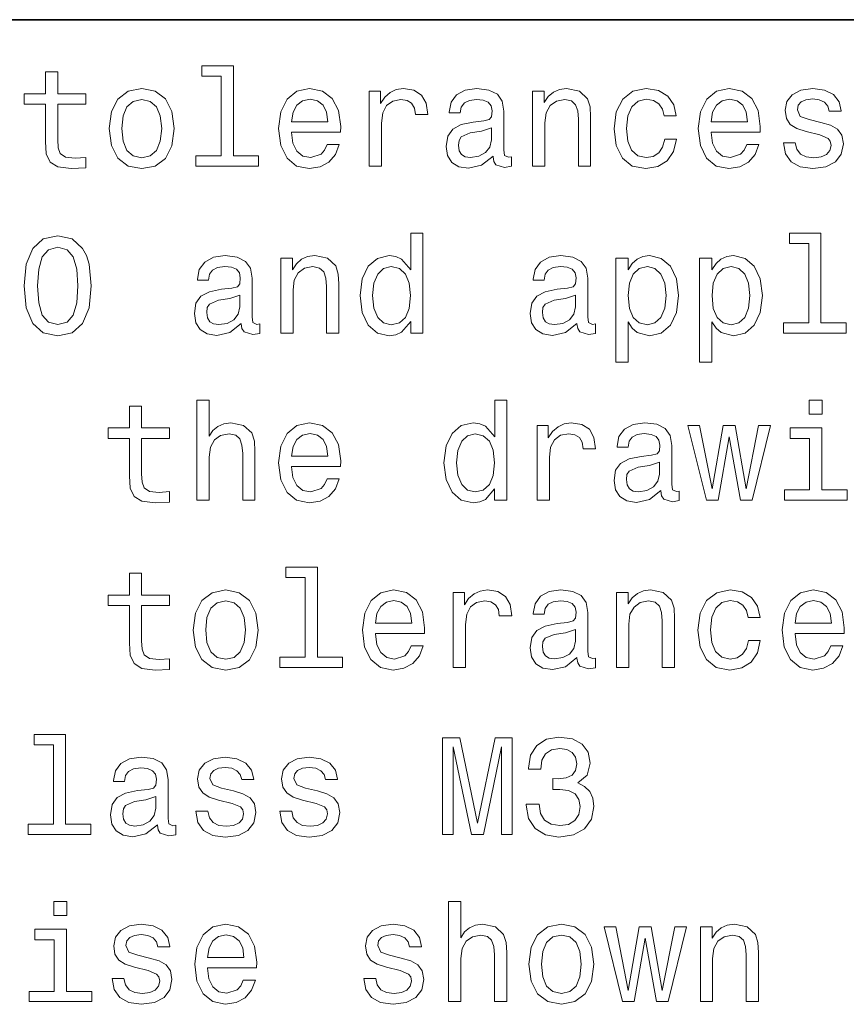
# Model space of a CAD drawing. Extents: x 0 to 210, y 0 to 297.
# Tile 5 of 14: x 54 to 72, y 25 to 45. Entities that reach past the tile are written whole.
import ezdxf

# ---------------------------------------------------------------- set-up
doc = ezdxf.new("R2010")
doc.units = 0

msp = doc.modelspace()

# ---------------------------------------------------------------- linework, layer by layer
at = {"color": 7, "lineweight": 35}
msp.add_line((10, 45), (200, 45), dxfattribs=at)
at = {"color": 7, "lineweight": 13}
for points in [[(58.616722, 43.830692), (58.616722, 42.188042), (58.095108, 42.188042), (58.095108, 41.974785), (59.389057, 41.974785), (59.389057, 42.188042), (58.870327, 42.188042), (58.870327, 44.043949), (58.219028, 44.043949), (58.219028, 43.830692)], [(54.982716, 43.254322), (54.982716, 42.479107), (55.000008, 42.228386), (55.0807, 42.055477), (55.242081, 41.954613), (55.515858, 41.920029), (55.815571, 41.934441), (55.815571, 42.153458), (55.59655, 42.136169), (55.397701, 42.159222), (55.291073, 42.23127), (55.244965, 42.352306), (55.236317, 42.522335), (55.236317, 43.254322), (55.815571, 43.254322), (55.815571, 43.470463), (55.236317, 43.470463), (55.236317, 43.922913), (54.982716, 43.922913), (54.982716, 43.470463), (54.544674, 43.470463), (54.544674, 43.254322)], [(56.302601, 42.74712), (56.348709, 42.395535), (56.481277, 42.136169), (56.69165, 41.974785), (56.974072, 41.920029), (57.253609, 41.974785), (57.463985, 42.133286), (57.59655, 42.392651), (57.645542, 42.74712), (57.59655, 43.098705), (57.463985, 43.36095), (57.253609, 43.519455), (56.974072, 43.577091), (56.69165, 43.519455), (56.481277, 43.35807), (56.348709, 43.098705)], [(60.069172, 42.675072), (61.083584, 42.675072), (61.086464, 42.793228), (61.040356, 43.124641), (60.913555, 43.372478), (60.711826, 43.522335), (60.443813, 43.577091), (60.181564, 43.519455), (59.979836, 43.35807), (59.850155, 43.095821), (59.804043, 42.75), (59.847271, 42.395535), (59.976955, 42.136169), (60.1758, 41.974785), (60.435169, 41.920029), (60.65995, 41.957493), (60.844391, 42.055477), (60.979836, 42.211098), (61.057648, 42.418591), (60.806927, 42.418591), (60.755051, 42.303314), (60.680122, 42.216858), (60.466869, 42.147694), (60.302601, 42.179398), (60.178684, 42.280262), (60.097992, 42.444527), (60.069172, 42.666428)], [(61.677242, 41.974785), (61.930847, 41.974785), (61.930847, 42.859512), (61.956783, 43.072769), (62.034592, 43.225506), (62.161392, 43.317726), (62.331421, 43.349426), (62.458221, 43.32925), (62.553322, 43.271614), (62.610962, 43.173634), (62.631134, 43.041069), (62.887619, 43.041069), (62.853035, 43.274498), (62.757935, 43.441643), (62.599434, 43.542507), (62.383293, 43.577091), (62.23632, 43.554035), (62.10952, 43.496399), (61.997128, 43.398415), (61.907791, 43.26585), (61.907791, 43.522335), (61.677242, 43.522335)], [(64.23632, 42.176514), (64.23632, 42.16787), (64.250732, 42.069885), (64.293961, 42.000721), (64.47551, 41.945965), (64.61673, 41.969021), (64.61673, 42.164986), (64.556206, 42.156342), (64.47551, 42.193806), (64.461105, 42.309078), (64.461105, 43.110233), (64.426521, 43.314842), (64.325653, 43.458935), (64.149864, 43.545391), (63.902027, 43.577091), (63.659954, 43.542507), (63.481277, 43.444527), (63.368885, 43.291786), (63.331421, 43.090057), (63.331421, 43.072769), (63.55909, 43.072769), (63.579262, 43.193806), (63.642662, 43.280262), (63.746407, 43.332134), (63.893383, 43.352306), (64.034592, 43.337898), (64.135452, 43.29467), (64.195976, 43.219742), (64.216148, 43.115993), (64.20462, 42.994957), (64.158508, 42.934441), (64.043243, 42.905621), (63.827099, 42.882565), (63.579262, 42.830692), (63.403469, 42.738472), (63.299721, 42.594383), (63.268021, 42.381126), (63.296841, 42.190922), (63.386177, 42.049713), (63.53027, 41.960377), (63.729118, 41.928677), (63.997128, 41.989193)], [(65.05188, 41.974785), (65.305481, 41.974785), (65.305481, 42.868156), (65.331421, 43.072769), (65.414993, 43.222622), (65.544678, 43.314842), (65.71759, 43.349426), (65.855919, 43.320606), (65.942375, 43.242798), (65.985603, 43.113113), (66.000015, 42.940201), (66.000015, 41.974785), (66.253616, 41.974785), (66.253616, 42.992077), (66.242081, 43.196686), (66.190216, 43.366714), (66.020187, 43.522335), (65.755051, 43.577091), (65.608078, 43.556919), (65.484161, 43.502163), (65.377533, 43.409943), (65.293961, 43.286022), (65.293961, 43.522335), (65.05188, 43.522335)], [(67.772346, 43.009369), (68.023071, 43.009369), (67.971191, 43.239914), (67.847275, 43.421471), (67.65419, 43.533863), (67.403473, 43.577091), (67.126816, 43.519455), (66.916443, 43.35807), (66.783875, 43.095821), (66.737762, 42.744236), (66.780991, 42.395535), (66.910675, 42.136169), (67.11528, 41.974785), (67.394821, 41.920029), (67.642662, 41.963257), (67.835747, 42.084293), (67.968307, 42.274498), (68.025948, 42.528099), (67.783875, 42.528099), (67.740646, 42.366714), (67.659958, 42.245678), (67.544678, 42.17075), (67.403473, 42.147694), (67.227676, 42.185158), (67.100876, 42.300434), (67.023071, 42.487755), (66.997131, 42.752884), (67.023071, 43.012249), (67.10376, 43.19957), (67.233444, 43.314842), (67.403473, 43.355186), (67.553329, 43.32925), (67.665718, 43.26297), (67.740646, 43.153458)], [(68.74353, 42.675072), (69.757935, 42.675072), (69.760818, 42.793228), (69.714706, 43.124641), (69.587906, 43.372478), (69.386185, 43.522335), (69.118164, 43.577091), (68.855919, 43.519455), (68.65419, 43.35807), (68.524506, 43.095821), (68.478394, 42.75), (68.521622, 42.395535), (68.651306, 42.136169), (68.850159, 41.974785), (69.109528, 41.920029), (69.334305, 41.957493), (69.518745, 42.055477), (69.65419, 42.211098), (69.732002, 42.418591), (69.481277, 42.418591), (69.429405, 42.303314), (69.354477, 42.216858), (69.14122, 42.147694), (68.976959, 42.179398), (68.853043, 42.280262), (68.772346, 42.444527), (68.74353, 42.666428)], [(71.01442, 42.876801), (70.76947, 42.934441), (70.587906, 43.000721), (70.52739, 43.136169), (70.544678, 43.23127), (70.605202, 43.300434), (70.703186, 43.343662), (70.844391, 43.36095), (70.979843, 43.343662), (71.086472, 43.291786), (71.155632, 43.213978), (71.184448, 43.110233), (71.432289, 43.110233), (71.432289, 43.115993), (71.389061, 43.303314), (71.270905, 43.450291), (71.086472, 43.542507), (70.844391, 43.577091), (70.599442, 43.542507), (70.420761, 43.447407), (70.308365, 43.306198), (70.273788, 43.127522), (70.299728, 42.954613), (70.380417, 42.833576), (70.512985, 42.74712), (70.70607, 42.6866), (70.98848, 42.617435), (71.161392, 42.545391), (71.207504, 42.487755), (71.224792, 42.401299), (71.19886, 42.29467), (71.1297, 42.213978), (71.017303, 42.162106), (70.867447, 42.144814), (70.708946, 42.162106), (70.593674, 42.222622), (70.515862, 42.320606), (70.484161, 42.456055), (70.239204, 42.456055), (70.279556, 42.225506), (70.397705, 42.058357), (70.585022, 41.957493), (70.844391, 41.920029), (71.115288, 41.957493), (71.314133, 42.058357), (71.435165, 42.219742), (71.478394, 42.430115), (71.446701, 42.611671), (71.357361, 42.735592), (71.210388, 42.816284)], [(56.561966, 42.75), (56.587906, 43.009369), (56.668594, 43.196686), (56.798279, 43.311962), (56.974072, 43.352306), (57.14698, 43.311962), (57.276665, 43.19957), (57.357357, 43.009369), (57.386173, 42.75), (57.357357, 42.487755), (57.276665, 42.29755), (57.14698, 42.182278), (56.974072, 42.144814), (56.798279, 42.182278), (56.668594, 42.29755), (56.587906, 42.487755)], [(60.069172, 42.888329), (60.100872, 43.087177), (60.178684, 43.23415), (60.296841, 43.323486), (60.452457, 43.355186), (60.605198, 43.323486), (60.723351, 43.23415), (60.795399, 43.087177), (60.821335, 42.888329)], [(68.74353, 42.888329), (68.775223, 43.087177), (68.853043, 43.23415), (68.971191, 43.323486), (69.126816, 43.355186), (69.279556, 43.323486), (69.397705, 43.23415), (69.469757, 43.087177), (69.495689, 42.888329)], [(64.207504, 42.516571), (64.17292, 42.366714), (64.080704, 42.251442), (63.942375, 42.176514), (63.772343, 42.150578), (63.662834, 42.164986), (63.585026, 42.211098), (63.536034, 42.291786), (63.521626, 42.404179), (63.53315, 42.505043), (63.579262, 42.577091), (63.763699, 42.657784), (63.997128, 42.692364), (64.207504, 42.761528)], [(54.544674, 39.496399), (54.587902, 39.043949), (54.723351, 38.721184), (54.939487, 38.525219), (55.239201, 38.461819), (55.53603, 38.525219), (55.752167, 38.721184), (55.884735, 39.043949), (55.930843, 39.496399), (55.884735, 39.945969), (55.829979, 40.124641), (55.752167, 40.271618), (55.53603, 40.467583), (55.239201, 40.533863), (54.939487, 40.467583), (54.723351, 40.268734), (54.587902, 39.945969)], [(62.53315, 38.758648), (62.53315, 38.519455), (62.786755, 38.519455), (62.786755, 40.588619), (62.536034, 40.588619), (62.536034, 39.830692), (62.342949, 40.049713), (62.224792, 40.101589), (62.089348, 40.121761), (61.844391, 40.064125), (61.65419, 39.90274), (61.53027, 39.643375), (61.487041, 39.29467), (61.53027, 38.945969), (61.65419, 38.68372), (61.844391, 38.519455), (62.089348, 38.464699), (62.224792, 38.484875), (62.345833, 38.536747)], [(70.760818, 40.375362), (70.760818, 38.732712), (70.239204, 38.732712), (70.239204, 38.519455), (71.533157, 38.519455), (71.533157, 38.732712), (71.01442, 38.732712), (71.01442, 40.588619), (70.363129, 40.588619), (70.363129, 40.375362)], [(54.821331, 39.496399), (54.844387, 39.845104), (54.916435, 40.095825), (55.046116, 40.242798), (55.239201, 40.29467), (55.429401, 40.242798), (55.559086, 40.095825), (55.63113, 39.845104), (55.654186, 39.496399), (55.63113, 39.144814), (55.559086, 38.894096), (55.429401, 38.74712), (55.239201, 38.698128), (55.046116, 38.74712), (54.916435, 38.894096), (54.844387, 39.144814)], [(59.031708, 38.721184), (59.031708, 38.71254), (59.04612, 38.614555), (59.089344, 38.545391), (59.270901, 38.490635), (59.412113, 38.513691), (59.412113, 38.709656), (59.351593, 38.701012), (59.270901, 38.738476), (59.256493, 38.853748), (59.256493, 39.654903), (59.221909, 39.859512), (59.121044, 40.003605), (58.945251, 40.090061), (58.697414, 40.121761), (58.455341, 40.087177), (58.276665, 39.989197), (58.164272, 39.836456), (58.126808, 39.634727), (58.126808, 39.617439), (58.354477, 39.617439), (58.374649, 39.738476), (58.438049, 39.824932), (58.541794, 39.876804), (58.68877, 39.896976), (58.829979, 39.882568), (58.930843, 39.83934), (58.991364, 39.764412), (59.011536, 39.660664), (59.000008, 39.539627), (58.953899, 39.479111), (58.838627, 39.450291), (58.622486, 39.427235), (58.374649, 39.375362), (58.198856, 39.283142), (58.095108, 39.139053), (58.063408, 38.925797), (58.092228, 38.735592), (58.181564, 38.594383), (58.325657, 38.505047), (58.524506, 38.473347), (58.792515, 38.533863)], [(59.847271, 38.519455), (60.100872, 38.519455), (60.100872, 39.412827), (60.126812, 39.617439), (60.210384, 39.767292), (60.340065, 39.859512), (60.512978, 39.894096), (60.651306, 39.865276), (60.737762, 39.787468), (60.780991, 39.657784), (60.795399, 39.484871), (60.795399, 38.519455), (61.049, 38.519455), (61.049, 39.536747), (61.037472, 39.741356), (60.9856, 39.911385), (60.815571, 40.067005), (60.550442, 40.121761), (60.403465, 40.101589), (60.279549, 40.046833), (60.17292, 39.954613), (60.089348, 39.830692), (60.089348, 40.067005), (59.847271, 40.067005)], [(65.971191, 38.721184), (65.971191, 38.71254), (65.985603, 38.614555), (66.028824, 38.545391), (66.210388, 38.490635), (66.351593, 38.513691), (66.351593, 38.709656), (66.291077, 38.701012), (66.210388, 38.738476), (66.195976, 38.853748), (66.195976, 39.654903), (66.161392, 39.859512), (66.060532, 40.003605), (65.884735, 40.090061), (65.636902, 40.121761), (65.394821, 40.087177), (65.216148, 39.989197), (65.10376, 39.836456), (65.066292, 39.634727), (65.066292, 39.617439), (65.293961, 39.617439), (65.314133, 39.738476), (65.377533, 39.824932), (65.481277, 39.876804), (65.62825, 39.896976), (65.769463, 39.882568), (65.870331, 39.83934), (65.930847, 39.764412), (65.951019, 39.660664), (65.939491, 39.539627), (65.893387, 39.479111), (65.778107, 39.450291), (65.561966, 39.427235), (65.314133, 39.375362), (65.138336, 39.283142), (65.034592, 39.139053), (65.002892, 38.925797), (65.031708, 38.735592), (65.121048, 38.594383), (65.265137, 38.505047), (65.463989, 38.473347), (65.731995, 38.533863)], [(67.025948, 39.827812), (67.025948, 40.067005), (66.772346, 40.067005), (66.772346, 37.920033), (67.025948, 37.920033), (67.025948, 38.755768), (67.11528, 38.620319), (67.216148, 38.530983), (67.469757, 38.464699), (67.711823, 38.519455), (67.902023, 38.68372), (68.025948, 38.943085), (68.072052, 39.29467), (68.025948, 39.643375), (67.902023, 39.90274), (67.711823, 40.064125), (67.469757, 40.121761), (67.331421, 40.104469), (67.213272, 40.049713), (67.112404, 39.957497)], [(68.760818, 39.827812), (68.760818, 40.067005), (68.507217, 40.067005), (68.507217, 37.920033), (68.760818, 37.920033), (68.760818, 38.755768), (68.850159, 38.620319), (68.951019, 38.530983), (69.20462, 38.464699), (69.446701, 38.519455), (69.636902, 38.68372), (69.760818, 38.943085), (69.806931, 39.29467), (69.760818, 39.643375), (69.636902, 39.90274), (69.446701, 40.064125), (69.20462, 40.121761), (69.066299, 40.104469), (68.948135, 40.049713), (68.847275, 39.957497)], [(62.132576, 39.894096), (62.299721, 39.853748), (62.426521, 39.741356), (62.50145, 39.554039), (62.53027, 39.29467), (62.50145, 39.032425), (62.426521, 38.845104), (62.299721, 38.729828), (62.132576, 38.692364), (61.974072, 38.729828), (61.853035, 38.845104), (61.772343, 39.035305), (61.746407, 39.29467), (61.772343, 39.551155), (61.853035, 39.738476), (61.974072, 39.853748)], [(67.426529, 38.692364), (67.2565, 38.729828), (67.132576, 38.845104), (67.054764, 39.032425), (67.028831, 39.29467), (67.054764, 39.554039), (67.132576, 39.741356), (67.2565, 39.853748), (67.426529, 39.894096), (67.582146, 39.853748), (67.706062, 39.738476), (67.783875, 39.551155), (67.812691, 39.29467), (67.783875, 39.035305), (67.706062, 38.845104), (67.582146, 38.729828)], [(69.161392, 38.692364), (68.991364, 38.729828), (68.867447, 38.845104), (68.789642, 39.032425), (68.763702, 39.29467), (68.789642, 39.554039), (68.867447, 39.741356), (68.991364, 39.853748), (69.161392, 39.894096), (69.317017, 39.853748), (69.440933, 39.738476), (69.518745, 39.551155), (69.547562, 39.29467), (69.518745, 39.035305), (69.440933, 38.845104), (69.317017, 38.729828)], [(59.002892, 39.061241), (58.968307, 38.911385), (58.876091, 38.796112), (58.737762, 38.721184), (58.56773, 38.695248), (58.458221, 38.709656), (58.380413, 38.755768), (58.331421, 38.836456), (58.317013, 38.948849), (58.328537, 39.049713), (58.374649, 39.121761), (58.559086, 39.202454), (58.792515, 39.237034), (59.002892, 39.306198)], [(65.942375, 39.061241), (65.907791, 38.911385), (65.815575, 38.796112), (65.677246, 38.721184), (65.507217, 38.695248), (65.397705, 38.709656), (65.319901, 38.755768), (65.270905, 38.836456), (65.2565, 38.948849), (65.268021, 39.049713), (65.314133, 39.121761), (65.498566, 39.202454), (65.731995, 39.237034), (65.942375, 39.306198)], [(58.1124, 35.064121), (58.366001, 35.064121), (58.366001, 35.957493), (58.391941, 36.162106), (58.475513, 36.311958), (58.605194, 36.404179), (58.778107, 36.438763), (58.916435, 36.409943), (59.002892, 36.332134), (59.04612, 36.20245), (59.060528, 36.029541), (59.060528, 35.064121), (59.314129, 35.064121), (59.314129, 36.081413), (59.302601, 36.286022), (59.250729, 36.456051), (59.0807, 36.611671), (58.815571, 36.666428), (58.671478, 36.646255), (58.547558, 36.591499), (58.443813, 36.505043), (58.366001, 36.386887), (58.366001, 37.133286), (58.1124, 37.133286)], [(64.268021, 35.303314), (64.268021, 35.064121), (64.521622, 35.064121), (64.521622, 37.133286), (64.270905, 37.133286), (64.270905, 36.375359), (64.07782, 36.594379), (63.959663, 36.646255), (63.824219, 36.666428), (63.579262, 36.608791), (63.389061, 36.447407), (63.265141, 36.188042), (63.221912, 35.839336), (63.265141, 35.490635), (63.389061, 35.228386), (63.579262, 35.064121), (63.824219, 35.009365), (63.959663, 35.029541), (64.080704, 35.081413)], [(71.040359, 37.133286), (70.772346, 37.133286), (70.772346, 36.8451), (71.040359, 36.8451)], [(56.717587, 36.343658), (56.717587, 35.568443), (56.734879, 35.317722), (56.815571, 35.144814), (56.976952, 35.043949), (57.250729, 35.009365), (57.550442, 35.023777), (57.550442, 35.242794), (57.331421, 35.225506), (57.132572, 35.248558), (57.025944, 35.320606), (56.979836, 35.441643), (56.971188, 35.611671), (56.971188, 36.343658), (57.550442, 36.343658), (57.550442, 36.559799), (56.971188, 36.559799), (56.971188, 37.012249), (56.717587, 37.012249), (56.717587, 36.559799), (56.279545, 36.559799), (56.279545, 36.343658)], [(60.069172, 35.764408), (61.083584, 35.764408), (61.086464, 35.882565), (61.040356, 36.213978), (60.913555, 36.461815), (60.711826, 36.611671), (60.443813, 36.666428), (60.181564, 36.608791), (59.979836, 36.447407), (59.850155, 36.185158), (59.804043, 35.839336), (59.847271, 35.484871), (59.976955, 35.225506), (60.1758, 35.064121), (60.435169, 35.009365), (60.65995, 35.046829), (60.844391, 35.144814), (60.979836, 35.300434), (61.057648, 35.507927), (60.806927, 35.507927), (60.755051, 35.392651), (60.680122, 35.306194), (60.466869, 35.23703), (60.302601, 35.268734), (60.178684, 35.369598), (60.097992, 35.533863), (60.069172, 35.755764)], [(65.146988, 35.064121), (65.400589, 35.064121), (65.400589, 35.948849), (65.426529, 36.162106), (65.504333, 36.314842), (65.631134, 36.407063), (65.801163, 36.438763), (65.927963, 36.418587), (66.023064, 36.36095), (66.080704, 36.26297), (66.100876, 36.130405), (66.357361, 36.130405), (66.322777, 36.363834), (66.227676, 36.530979), (66.069176, 36.631844), (65.853035, 36.666428), (65.706062, 36.643372), (65.579262, 36.585735), (65.466873, 36.487751), (65.377533, 36.355186), (65.377533, 36.611671), (65.146988, 36.611671)], [(67.706062, 35.26585), (67.706062, 35.257206), (67.720474, 35.159222), (67.763702, 35.090057), (67.945251, 35.035301), (68.086472, 35.058357), (68.086472, 35.254322), (68.025948, 35.245678), (67.945251, 35.283142), (67.930847, 35.398415), (67.930847, 36.19957), (67.896263, 36.404179), (67.795395, 36.548271), (67.619606, 36.634727), (67.371765, 36.666428), (67.1297, 36.631844), (66.951019, 36.533863), (66.838623, 36.381123), (66.801163, 36.179394), (66.801163, 36.162106), (67.028831, 36.162106), (67.049004, 36.283142), (67.112404, 36.369598), (67.216148, 36.421471), (67.363129, 36.441643), (67.504333, 36.427235), (67.605194, 36.384007), (67.665718, 36.309078), (67.68589, 36.20533), (67.674362, 36.084293), (67.62825, 36.023777), (67.512985, 35.994957), (67.296844, 35.971901), (67.049004, 35.920029), (66.873215, 35.827808), (66.769463, 35.68372), (66.737762, 35.470463), (66.766586, 35.280258), (66.855919, 35.13905), (67.000015, 35.049713), (67.19886, 35.018013), (67.466873, 35.078529)], [(60.069172, 35.977665), (60.100872, 36.176514), (60.178684, 36.323486), (60.296841, 36.412823), (60.452457, 36.444523), (60.605198, 36.412823), (60.723351, 36.323486), (60.795399, 36.176514), (60.821335, 35.977665)], [(63.867447, 36.438763), (64.034592, 36.398415), (64.161392, 36.286022), (64.23632, 36.098701), (64.265137, 35.839336), (64.23632, 35.577091), (64.161392, 35.389771), (64.034592, 35.274494), (63.867447, 35.23703), (63.708942, 35.274494), (63.587906, 35.389771), (63.507214, 35.579971), (63.481277, 35.839336), (63.507214, 36.095821), (63.587906, 36.283142), (63.708942, 36.398415)], [(68.887619, 35.064121), (69.118164, 36.378242), (69.348717, 35.064121), (69.59079, 35.064121), (69.971191, 36.611671), (69.726242, 36.611671), (69.469757, 35.29755), (69.242088, 36.611671), (68.991364, 36.611671), (68.763702, 35.29755), (68.507217, 36.611671), (68.265137, 36.611671), (68.645546, 35.064121)], [(71.031708, 35.277378), (71.031708, 36.559799), (70.380417, 36.559799), (70.380417, 36.343658), (70.778107, 36.343658), (70.778107, 35.277378), (70.259384, 35.277378), (70.259384, 35.064121), (71.556213, 35.064121), (71.556213, 35.277378)], [(67.677246, 35.605907), (67.642662, 35.456051), (67.550446, 35.340778), (67.412117, 35.26585), (67.242081, 35.239914), (67.132576, 35.254322), (67.054764, 35.300434), (67.005775, 35.381123), (66.991364, 35.493515), (67.002892, 35.594379), (67.049004, 35.666428), (67.233444, 35.74712), (67.466873, 35.7817), (67.677246, 35.850864)], [(60.351593, 33.464699), (60.351593, 31.822048), (59.829979, 31.822048), (59.829979, 31.608791), (61.123928, 31.608791), (61.123928, 31.822048), (60.605198, 31.822048), (60.605198, 33.677956), (59.953899, 33.677956), (59.953899, 33.464699)], [(56.717587, 32.888329), (56.717587, 32.113113), (56.734879, 31.862394), (56.815571, 31.689484), (56.976952, 31.588619), (57.250729, 31.554037), (57.550442, 31.568445), (57.550442, 31.787466), (57.331421, 31.770174), (57.132572, 31.79323), (57.025944, 31.865276), (56.979836, 31.986313), (56.971188, 32.156342), (56.971188, 32.888329), (57.550442, 32.888329), (57.550442, 33.104469), (56.971188, 33.104469), (56.971188, 33.556919), (56.717587, 33.556919), (56.717587, 33.104469), (56.279545, 33.104469), (56.279545, 32.888329)], [(58.037472, 32.381126), (58.08358, 32.029541), (58.216148, 31.770174), (58.426521, 31.608791), (58.708942, 31.554037), (58.98848, 31.608791), (59.198856, 31.767292), (59.331421, 32.026657), (59.380413, 32.381126), (59.331421, 32.732712), (59.198856, 32.994957), (58.98848, 33.153461), (58.708942, 33.211098), (58.426521, 33.153461), (58.216148, 32.992077), (58.08358, 32.732712)], [(61.804043, 32.309078), (62.818455, 32.309078), (62.821335, 32.427235), (62.775227, 32.758648), (62.648426, 33.006485), (62.446697, 33.156342), (62.178684, 33.211098), (61.916435, 33.153461), (61.714706, 32.992077), (61.585026, 32.729828), (61.538914, 32.384007), (61.582142, 32.029541), (61.711826, 31.770174), (61.910671, 31.608791), (62.17004, 31.554037), (62.394821, 31.591501), (62.579262, 31.689484), (62.714706, 31.845102), (62.792519, 32.052597), (62.541798, 32.052597), (62.489922, 31.937321), (62.414993, 31.850866), (62.20174, 31.781702), (62.037472, 31.813402), (61.913555, 31.914267), (61.832863, 32.078533), (61.804043, 32.300434)], [(63.412113, 31.608791), (63.665718, 31.608791), (63.665718, 32.493519), (63.691654, 32.706776), (63.769463, 32.859512), (63.896263, 32.951733), (64.066292, 32.983433), (64.193092, 32.963257), (64.288193, 32.905621), (64.345833, 32.80764), (64.366005, 32.675076), (64.62249, 32.675076), (64.587906, 32.908504), (64.492805, 33.075649), (64.334305, 33.176514), (64.118164, 33.211098), (63.971191, 33.188042), (63.844391, 33.130405), (63.731998, 33.032421), (63.642662, 32.899857), (63.642662, 33.156342), (63.412113, 33.156342)], [(65.971191, 31.81052), (65.971191, 31.801874), (65.985603, 31.703892), (66.028824, 31.634727), (66.210388, 31.579973), (66.351593, 31.603027), (66.351593, 31.798992), (66.291077, 31.790348), (66.210388, 31.827812), (66.195976, 31.943085), (66.195976, 32.74424), (66.161392, 32.948849), (66.060532, 33.092941), (65.884735, 33.179398), (65.636902, 33.211098), (65.394821, 33.176514), (65.216148, 33.078533), (65.10376, 32.925793), (65.066292, 32.724064), (65.066292, 32.706776), (65.293961, 32.706776), (65.314133, 32.827812), (65.377533, 32.914268), (65.481277, 32.966141), (65.62825, 32.986313), (65.769463, 32.971905), (65.870331, 32.928677), (65.930847, 32.853748), (65.951019, 32.75), (65.939491, 32.628963), (65.893387, 32.568447), (65.778107, 32.539627), (65.561966, 32.516571), (65.314133, 32.464699), (65.138336, 32.372478), (65.034592, 32.22839), (65.002892, 32.015133), (65.031708, 31.82493), (65.121048, 31.68372), (65.265137, 31.594381), (65.463989, 31.562681), (65.731995, 31.623201)], [(66.786758, 31.608791), (67.040359, 31.608791), (67.040359, 32.502163), (67.066299, 32.706776), (67.149872, 32.856628), (67.279549, 32.948849), (67.452461, 32.983433), (67.59079, 32.954613), (67.677246, 32.876804), (67.720474, 32.74712), (67.734879, 32.574211), (67.734879, 31.608791), (67.98848, 31.608791), (67.98848, 32.626083), (67.976959, 32.830692), (67.925079, 33.000721), (67.755051, 33.156342), (67.489929, 33.211098), (67.342949, 33.190926), (67.219032, 33.136169), (67.112404, 33.043949), (67.028831, 32.920029), (67.028831, 33.156342), (66.786758, 33.156342)], [(69.507217, 32.643372), (69.757935, 32.643372), (69.706062, 32.87392), (69.582146, 33.055477), (69.389061, 33.16787), (69.138336, 33.211098), (68.861679, 33.153461), (68.651306, 32.992077), (68.518745, 32.729828), (68.472633, 32.378242), (68.515862, 32.029541), (68.645546, 31.770174), (68.850159, 31.608791), (69.1297, 31.554037), (69.377533, 31.597263), (69.570618, 31.718302), (69.703186, 31.908503), (69.760818, 32.162106), (69.518745, 32.162106), (69.475517, 32.000721), (69.394821, 31.879684), (69.279556, 31.804756), (69.138336, 31.781702), (68.962547, 31.819166), (68.835747, 31.934441), (68.757935, 32.121761), (68.732002, 32.38689), (68.757935, 32.646255), (68.838623, 32.833576), (68.968307, 32.948849), (69.138336, 32.989193), (69.288193, 32.963257), (69.400589, 32.896976), (69.475517, 32.787464)], [(70.478394, 32.309078), (71.492813, 32.309078), (71.495689, 32.427235), (71.449585, 32.758648), (71.322784, 33.006485), (71.121048, 33.156342), (70.853043, 33.211098), (70.59079, 33.153461), (70.389061, 32.992077), (70.259384, 32.729828), (70.213272, 32.384007), (70.2565, 32.029541), (70.386185, 31.770174), (70.585022, 31.608791), (70.844391, 31.554037), (71.069176, 31.591501), (71.253616, 31.689484), (71.389061, 31.845102), (71.466873, 32.052597), (71.216156, 32.052597), (71.164276, 31.937321), (71.089348, 31.850866), (70.876099, 31.781702), (70.711823, 31.813402), (70.587906, 31.914267), (70.507217, 32.078533), (70.478394, 32.300434)], [(58.296837, 32.384007), (58.322777, 32.643372), (58.403465, 32.830692), (58.53315, 32.945969), (58.708942, 32.986313), (58.881851, 32.945969), (59.011536, 32.833576), (59.092228, 32.643372), (59.121044, 32.384007), (59.092228, 32.121761), (59.011536, 31.931559), (58.881851, 31.816284), (58.708942, 31.77882), (58.53315, 31.816284), (58.403465, 31.931559), (58.322777, 32.121761)], [(61.804043, 32.522335), (61.835743, 32.721184), (61.913555, 32.868156), (62.031712, 32.957493), (62.187328, 32.989193), (62.340069, 32.957493), (62.458221, 32.868156), (62.53027, 32.721184), (62.556206, 32.522335)], [(70.478394, 32.522335), (70.510101, 32.721184), (70.587906, 32.868156), (70.70607, 32.957493), (70.861679, 32.989193), (71.01442, 32.957493), (71.132576, 32.868156), (71.20462, 32.721184), (71.23056, 32.522335)], [(65.942375, 32.150578), (65.907791, 32.000721), (65.815575, 31.885448), (65.677246, 31.81052), (65.507217, 31.784584), (65.397705, 31.798992), (65.319901, 31.845102), (65.270905, 31.925795), (65.2565, 32.038185), (65.268021, 32.13905), (65.314133, 32.211098), (65.498566, 32.29179), (65.731995, 32.32637), (65.942375, 32.395535)], [(55.14698, 30.009367), (55.14698, 28.366716), (54.625366, 28.366716), (54.625366, 28.15346), (55.919315, 28.15346), (55.919315, 28.366716), (55.400585, 28.366716), (55.400585, 30.222624), (54.749287, 30.222624), (54.749287, 30.009367)], [(63.193092, 28.15346), (63.414997, 28.15346), (63.414997, 29.969021), (63.789635, 28.15346), (64.037476, 28.15346), (64.409233, 29.969021), (64.409233, 28.15346), (64.634018, 28.15346), (64.634018, 30.15346), (64.282433, 30.15346), (63.913555, 28.389771), (63.547562, 30.15346), (63.193092, 30.15346)], [(64.922195, 28.781702), (64.922195, 28.761528), (64.968307, 28.484871), (65.10376, 28.277378), (65.317017, 28.144814), (65.599434, 28.095823), (65.899147, 28.144814), (66.123932, 28.271616), (66.268021, 28.473345), (66.319901, 28.73271), (66.296844, 28.902739), (66.233444, 29.041067), (66.129692, 29.147696), (65.991364, 29.225506), (66.17868, 29.381124), (66.244965, 29.628963), (66.201736, 29.853748), (66.07782, 30.023777), (65.876091, 30.130405), (65.599434, 30.16787), (65.340073, 30.121759), (65.14122, 29.994959), (65.011536, 29.793228), (64.968307, 29.525217), (64.968307, 29.505045), (65.224792, 29.505045), (65.247849, 29.689482), (65.322777, 29.822048), (65.443817, 29.902739), (65.613846, 29.931557), (65.763702, 29.908503), (65.873215, 29.847984), (65.939491, 29.750002), (65.965424, 29.617435), (65.939491, 29.476227), (65.870331, 29.381124), (65.74929, 29.323488), (65.585022, 29.306198), (65.472633, 29.309078), (65.472633, 29.081413), (65.613846, 29.087177), (65.795395, 29.061241), (65.930847, 28.992077), (66.011536, 28.879684), (66.040359, 28.73271), (66.008652, 28.565563), (65.925079, 28.441645), (65.792519, 28.363834), (65.61673, 28.337898), (65.435165, 28.366716), (65.302605, 28.453171), (65.219032, 28.591499), (65.187332, 28.781702)], [(57.296837, 28.355188), (57.296837, 28.346542), (57.311249, 28.24856), (57.354473, 28.179396), (57.53603, 28.124641), (57.677242, 28.147696), (57.677242, 28.34366), (57.616722, 28.335016), (57.53603, 28.37248), (57.521622, 28.487753), (57.521622, 29.288906), (57.487038, 29.493517), (57.386173, 29.637609), (57.210381, 29.724064), (56.962543, 29.755764), (56.72047, 29.721184), (56.541794, 29.623199), (56.429401, 29.470463), (56.391937, 29.268734), (56.391937, 29.251442), (56.619606, 29.251442), (56.639778, 29.37248), (56.703178, 29.458935), (56.806923, 29.510809), (56.953899, 29.530981), (57.095108, 29.516571), (57.195972, 29.473345), (57.256493, 29.398417), (57.276665, 29.29467), (57.265137, 29.173632), (57.219028, 29.113113), (57.103756, 29.084295), (56.887615, 29.061241), (56.639778, 29.009367), (56.463985, 28.917149), (56.360237, 28.773056), (56.328537, 28.559799), (56.357357, 28.369598), (56.446693, 28.228388), (56.590786, 28.13905), (56.789635, 28.107349), (57.057644, 28.16787)], [(58.870327, 29.055477), (58.62537, 29.113113), (58.443813, 29.179396), (58.383293, 29.314842), (58.400585, 29.409945), (58.461105, 29.479109), (58.559086, 29.522335), (58.700298, 29.539627), (58.835743, 29.522335), (58.942371, 29.470463), (59.011536, 29.392653), (59.040356, 29.288906), (59.288193, 29.288906), (59.288193, 29.29467), (59.244965, 29.481989), (59.126808, 29.628963), (58.942371, 29.721184), (58.700298, 29.755764), (58.455341, 29.721184), (58.276665, 29.626081), (58.164272, 29.484871), (58.129692, 29.306198), (58.155628, 29.133287), (58.23632, 29.012249), (58.368885, 28.925795), (58.56197, 28.865274), (58.844387, 28.79611), (59.0173, 28.724064), (59.063408, 28.666428), (59.0807, 28.579973), (59.054764, 28.473345), (58.9856, 28.392653), (58.873207, 28.34078), (58.723351, 28.323488), (58.56485, 28.34078), (58.449577, 28.401299), (58.371765, 28.499281), (58.340065, 28.634727), (58.095108, 28.634727), (58.135456, 28.404181), (58.253613, 28.237034), (58.440929, 28.136169), (58.700298, 28.098705), (58.971191, 28.136169), (59.170036, 28.237034), (59.291073, 28.398417), (59.334301, 28.608791), (59.302601, 28.790348), (59.213264, 28.914267), (59.066292, 28.994959)], [(60.605198, 29.055477), (60.360241, 29.113113), (60.178684, 29.179396), (60.118164, 29.314842), (60.135456, 29.409945), (60.195976, 29.479109), (60.293957, 29.522335), (60.435169, 29.539627), (60.570614, 29.522335), (60.677242, 29.470463), (60.746407, 29.392653), (60.775227, 29.288906), (61.023064, 29.288906), (61.023064, 29.29467), (60.979836, 29.481989), (60.861679, 29.628963), (60.677242, 29.721184), (60.435169, 29.755764), (60.190212, 29.721184), (60.011536, 29.626081), (59.899143, 29.484871), (59.864563, 29.306198), (59.890499, 29.133287), (59.971191, 29.012249), (60.103756, 28.925795), (60.296841, 28.865274), (60.579258, 28.79611), (60.752171, 28.724064), (60.798279, 28.666428), (60.815571, 28.579973), (60.789635, 28.473345), (60.72047, 28.392653), (60.608078, 28.34078), (60.458221, 28.323488), (60.299721, 28.34078), (60.184448, 28.401299), (60.106636, 28.499281), (60.074936, 28.634727), (59.829979, 28.634727), (59.870327, 28.404181), (59.988483, 28.237034), (60.1758, 28.136169), (60.435169, 28.098705), (60.706062, 28.136169), (60.904907, 28.237034), (61.025944, 28.398417), (61.069172, 28.608791), (61.037472, 28.790348), (60.948135, 28.914267), (60.801163, 28.994959)], [(57.268021, 28.695246), (57.233437, 28.545391), (57.14122, 28.430117), (57.002892, 28.355188), (56.832859, 28.329252), (56.723351, 28.34366), (56.645542, 28.389771), (56.59655, 28.470463), (56.582142, 28.582855), (56.593666, 28.68372), (56.639778, 28.755766), (56.824215, 28.836456), (57.057644, 28.871038), (57.268021, 28.940203)], [(55.426521, 26.767292), (55.158508, 26.767292), (55.158508, 26.479107), (55.426521, 26.479107)], [(63.317013, 24.698128), (63.570614, 24.698128), (63.570614, 25.591499), (63.596554, 25.79611), (63.680126, 25.945967), (63.809807, 26.038185), (63.982719, 26.072767), (64.121048, 26.043949), (64.207504, 25.966139), (64.250732, 25.836456), (64.265137, 25.663546), (64.265137, 24.698128), (64.518738, 24.698128), (64.518738, 25.71542), (64.507217, 25.920031), (64.455338, 26.090059), (64.285309, 26.245678), (64.020187, 26.300434), (63.876091, 26.28026), (63.752171, 26.225506), (63.648426, 26.13905), (63.570614, 26.020895), (63.570614, 26.767292), (63.317013, 26.767292)], [(57.135456, 25.600145), (56.890499, 25.657782), (56.708942, 25.724064), (56.648422, 25.85951), (56.665714, 25.954613), (56.726234, 26.023777), (56.824215, 26.067003), (56.965427, 26.084295), (57.100872, 26.067003), (57.2075, 26.015131), (57.276665, 25.937321), (57.305485, 25.833574), (57.553322, 25.833574), (57.553322, 25.839338), (57.510094, 26.026657), (57.391937, 26.173632), (57.2075, 26.26585), (56.965427, 26.300434), (56.72047, 26.26585), (56.541794, 26.17075), (56.429401, 26.029539), (56.394821, 25.850866), (56.420757, 25.677956), (56.50145, 25.556917), (56.634014, 25.470463), (56.827099, 25.409943), (57.109516, 25.340778), (57.282429, 25.268732), (57.328537, 25.211096), (57.345829, 25.124641), (57.319893, 25.018013), (57.250729, 24.937321), (57.138336, 24.885448), (56.98848, 24.868156), (56.829979, 24.885448), (56.714706, 24.945967), (56.636894, 25.043949), (56.605194, 25.179396), (56.360237, 25.179396), (56.400585, 24.948849), (56.518742, 24.781702), (56.706059, 24.680838), (56.965427, 24.643373), (57.23632, 24.680838), (57.435165, 24.781702), (57.556202, 24.943085), (57.59943, 25.15346), (57.56773, 25.335016), (57.478394, 25.458935), (57.331421, 25.539627)], [(58.334301, 25.398417), (59.348713, 25.398417), (59.351593, 25.516571), (59.305485, 25.847984), (59.178684, 26.095821), (58.976955, 26.245678), (58.708942, 26.300434), (58.446693, 26.242796), (58.244965, 26.081413), (58.115284, 25.819164), (58.069172, 25.473343), (58.1124, 25.118877), (58.242085, 24.85951), (58.440929, 24.698128), (58.700298, 24.643373), (58.925079, 24.680838), (59.10952, 24.77882), (59.244965, 24.934439), (59.322777, 25.141932), (59.072056, 25.141932), (59.02018, 25.026657), (58.945251, 24.940203), (58.731998, 24.871038), (58.56773, 24.902739), (58.443813, 25.003603), (58.363121, 25.167868), (58.334301, 25.389771)], [(62.340069, 25.600145), (62.095112, 25.657782), (61.913555, 25.724064), (61.853035, 25.85951), (61.870327, 25.954613), (61.930847, 26.023777), (62.028828, 26.067003), (62.17004, 26.084295), (62.305485, 26.067003), (62.412113, 26.015131), (62.481277, 25.937321), (62.510098, 25.833574), (62.757935, 25.833574), (62.757935, 25.839338), (62.714706, 26.026657), (62.59655, 26.173632), (62.412113, 26.26585), (62.17004, 26.300434), (61.925083, 26.26585), (61.746407, 26.17075), (61.634014, 26.029539), (61.599434, 25.850866), (61.62537, 25.677956), (61.706062, 25.556917), (61.838627, 25.470463), (62.031712, 25.409943), (62.314129, 25.340778), (62.487041, 25.268732), (62.53315, 25.211096), (62.550442, 25.124641), (62.524506, 25.018013), (62.455341, 24.937321), (62.342949, 24.885448), (62.193092, 24.868156), (62.034592, 24.885448), (61.919319, 24.945967), (61.841507, 25.043949), (61.809807, 25.179396), (61.56485, 25.179396), (61.605198, 24.948849), (61.723354, 24.781702), (61.910671, 24.680838), (62.17004, 24.643373), (62.440933, 24.680838), (62.639778, 24.781702), (62.760815, 24.943085), (62.804043, 25.15346), (62.772343, 25.335016), (62.683006, 25.458935), (62.536034, 25.539627)], [(64.976959, 25.470463), (65.023064, 25.118877), (65.155632, 24.85951), (65.366005, 24.698128), (65.648422, 24.643373), (65.927963, 24.698128), (66.138336, 24.856628), (66.270905, 25.115995), (66.319901, 25.470463), (66.270905, 25.822046), (66.138336, 26.084295), (65.927963, 26.242796), (65.648422, 26.300434), (65.366005, 26.242796), (65.155632, 26.081413), (65.023064, 25.822046)], [(68.521622, 24.698128), (68.775223, 24.698128), (68.775223, 25.591499), (68.801163, 25.79611), (68.884735, 25.945967), (69.01442, 26.038185), (69.187332, 26.072767), (69.325661, 26.043949), (69.412117, 25.966139), (69.455345, 25.836456), (69.469757, 25.663546), (69.469757, 24.698128), (69.723358, 24.698128), (69.723358, 25.71542), (69.711823, 25.920031), (69.659958, 26.090059), (69.489929, 26.245678), (69.224792, 26.300434), (69.07782, 26.28026), (68.953903, 26.225506), (68.847275, 26.133286), (68.763702, 26.009367), (68.763702, 26.245678), (68.521622, 26.245678)], [(55.417873, 24.911385), (55.417873, 26.193806), (54.766579, 26.193806), (54.766579, 25.977667), (55.164272, 25.977667), (55.164272, 24.911385), (54.645542, 24.911385), (54.645542, 24.698128), (55.942371, 24.698128), (55.942371, 24.911385)], [(58.334301, 25.611671), (58.366001, 25.81052), (58.443813, 25.957493), (58.56197, 26.046831), (58.717587, 26.078531), (58.870327, 26.046831), (58.98848, 25.957493), (59.060528, 25.81052), (59.086464, 25.611671)], [(65.23632, 25.473343), (65.26226, 25.73271), (65.342949, 25.920031), (65.472633, 26.035303), (65.648422, 26.075649), (65.821335, 26.035303), (65.951019, 25.922911), (66.031708, 25.73271), (66.060532, 25.473343), (66.031708, 25.211096), (65.951019, 25.020895), (65.821335, 24.905621), (65.648422, 24.868156), (65.472633, 24.905621), (65.342949, 25.020895), (65.26226, 25.211096)], [(67.152748, 24.698128), (67.383301, 26.012249), (67.613846, 24.698128), (67.855919, 24.698128), (68.236328, 26.245678), (67.991364, 26.245678), (67.734879, 24.931557), (67.507217, 26.245678), (67.2565, 26.245678), (67.028831, 24.931557), (66.772346, 26.245678), (66.530273, 26.245678), (66.910675, 24.698128)]]:
    msp.add_lwpolyline(points, close=True, dxfattribs=at)

doc.saveas('drawing.dxf')
